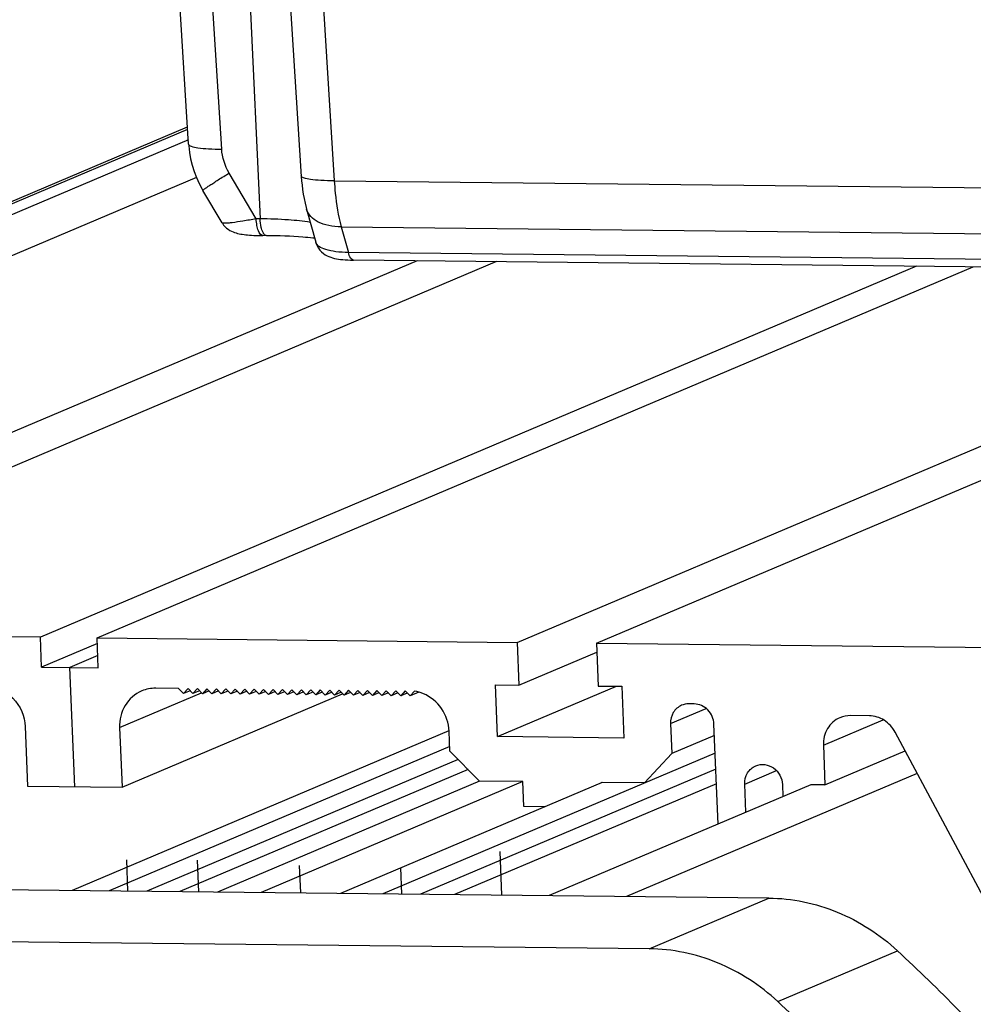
# Model space of a CAD drawing. Header units: millimetres. Extents: x 0 to 420, y 0 to 297.
# Tile 12 of 65: x 171 to 186, y 62 to 77. Entities that reach past the tile are written whole.
import ezdxf

# ---------------------------------------------------------------- set-up
doc = ezdxf.new("R2010")
doc.units = ezdxf.units.MM
doc.header["$LTSCALE"] = 23.1
doc.linetypes.add('CENTER', pattern=[0.6, 0.375, -0.075, 0.075, -0.075])
doc.layers.add('COMPONENTS', color=7, linetype='CONTINUOUS')

msp = doc.modelspace()

# ---------------------------------------------------------------- linework, layer by layer
at = {"layer": 'COMPONENTS', "color": 7, "linetype": 'CONTINUOUS'}
for p, q in [((174.00616, 75.34724), (173.51878, 83.08376)), ((174.53279, 75.26837), (174.04541, 83.00489)), ((175.29199, 82.86335), (175.79903, 74.83106)), ((175.8204, 82.7572), (176.32488, 74.76429)), ((174.75309, 82.56779), (175.14427, 74.15757)), ((155.14479, 67.6399), (173.98889, 75.62141)), ((155.31281, 67.67287), (173.99123, 75.58421)), ((174.00196, 75.41395), (155.71523, 67.66851)), ((174.13036, 74.81543), (157.21827, 67.65223)), ((175.08243, 74.15824), (174.65106, 74.88628)), ((176.32488, 74.76429), (195.1585, 74.56028)), ((174.53879, 74.09423), (174.23458, 74.60766)), ((175.88431, 74.31181), (176.03168, 73.78373)), ((175.14427, 74.15757), (175.08243, 74.15824)), ((176.43496, 74.03113), (176.54919, 73.62181)), ((176.43496, 74.03113), (195.25593, 73.82726)), ((175.24951, 73.88926), (175.18768, 73.88993)), ((195.35534, 73.4181), (176.54919, 73.62181)), ((177.64291, 73.48918), (163.69638, 67.58206)), ((178.90547, 73.47551), (164.95894, 67.56839)), ((185.594, 73.40306), (171.64747, 67.49594)), ((172.5493, 67.48617), (186.49583, 73.39329)), ((195.43984, 73.29641), (176.63368, 73.50012)), ((179.23783, 67.41372), (193.18436, 73.32084)), ((180.50038, 67.40004), (194.44691, 73.30716)), ((171.64747, 67.49594), (164.95894, 67.56839)), ((171.66665, 67.02098), (171.64747, 67.49594)), ((172.56848, 67.01121), (172.5493, 67.48617)), ((172.5493, 67.48617), (179.23783, 67.41372)), ((179.23783, 67.41372), (179.26532, 66.73295)), ((172.55292, 67.39636), (171.66665, 67.02098)), ((179.26532, 66.73295), (180.5061, 67.25848)), ((180.50038, 67.40004), (180.52788, 66.71927)), ((180.50038, 67.40004), (186.97849, 67.32987)), ((172.5607, 67.20379), (172.11757, 67.0161)), ((171.66665, 67.02098), (172.56848, 67.01121)), ((172.1943, 65.11627), (172.11757, 67.0161)), ((173.84705, 66.68086), (173.48309, 66.6848)), ((173.9254, 66.60089), (173.84705, 66.68086)), ((173.99736, 66.67923), (173.9254, 66.60089)), ((174.0305, 66.6454), (173.9254, 66.60089)), ((174.07571, 66.59926), (173.99736, 66.67923)), ((174.14766, 66.67761), (174.07571, 66.59926)), ((174.1808, 66.64377), (174.07571, 66.59926)), ((174.22601, 66.59763), (174.14766, 66.67761)), ((174.29797, 66.67598), (174.22601, 66.59763)), ((174.33111, 66.64215), (174.22601, 66.59763)), ((174.37631, 66.596), (174.29797, 66.67598)), ((174.44827, 66.67435), (174.37631, 66.596)), ((174.48141, 66.64052), (174.37631, 66.596)), ((174.52662, 66.59438), (174.44827, 66.67435)), ((174.59857, 66.67272), (174.52662, 66.59438)), ((174.63172, 66.63889), (174.52662, 66.59438)), ((174.67692, 66.59275), (174.59857, 66.67272)), ((174.74888, 66.67109), (174.67692, 66.59275)), ((174.78202, 66.63726), (174.67692, 66.59275)), ((174.82723, 66.59112), (174.74888, 66.67109)), ((174.89918, 66.66947), (174.82723, 66.59112)), ((174.93233, 66.63563), (174.82723, 66.59112)), ((174.97753, 66.58949), (174.89918, 66.66947)), ((175.04949, 66.66784), (174.97753, 66.58949)), ((175.08263, 66.63401), (174.97753, 66.58949)), ((175.12783, 66.58786), (175.04949, 66.66784)), ((175.19979, 66.66621), (175.12783, 66.58786)), ((175.23293, 66.63238), (175.12783, 66.58786)), ((175.27814, 66.58624), (175.19979, 66.66621)), ((175.35009, 66.66458), (175.27814, 66.58624)), ((175.38324, 66.63075), (175.27814, 66.58624)), ((175.42844, 66.58461), (175.35009, 66.66458)), ((175.5004, 66.66295), (175.42844, 66.58461)), ((175.53354, 66.62912), (175.42844, 66.58461)), ((175.57875, 66.58298), (175.5004, 66.66295)), ((175.6507, 66.66132), (175.57875, 66.58298)), ((175.68385, 66.62749), (175.57875, 66.58298)), ((175.72905, 66.58135), (175.6507, 66.66132)), ((175.80101, 66.6597), (175.72905, 66.58135)), ((175.83415, 66.62587), (175.72905, 66.58135)), ((175.87936, 66.57972), (175.80101, 66.6597)), ((175.95131, 66.65807), (175.87936, 66.57972)), ((175.98445, 66.62424), (175.87936, 66.57972)), ((176.02966, 66.57809), (175.95131, 66.65807)), ((176.10161, 66.65644), (176.02966, 66.57809)), ((176.13476, 66.62261), (176.02966, 66.57809)), ((176.17996, 66.57647), (176.10161, 66.65644)), ((176.25192, 66.65481), (176.17996, 66.57647)), ((176.28506, 66.62098), (176.17996, 66.57647)), ((176.33027, 66.57484), (176.25192, 66.65481)), ((176.40222, 66.65318), (176.33027, 66.57484)), ((176.48057, 66.57321), (176.40222, 66.65318)), ((176.55253, 66.65156), (176.48057, 66.57321)), ((176.63088, 66.57158), (176.55253, 66.65156)), ((176.70283, 66.64993), (176.63088, 66.57158)), ((176.78118, 66.56995), (176.70283, 66.64993)), ((176.85314, 66.6483), (176.78118, 66.56995)), ((176.93148, 66.56833), (176.85314, 66.6483)), ((177.00344, 66.64667), (176.93148, 66.56833)), ((177.08179, 66.5667), (177.00344, 66.64667)), ((177.15374, 66.64504), (177.08179, 66.5667)), ((177.23209, 66.56507), (177.15374, 66.64504)), ((177.30405, 66.64342), (177.23209, 66.56507)), ((177.3824, 66.56344), (177.30405, 66.64342)), ((177.45435, 66.64179), (177.3824, 66.56344)), ((177.5327, 66.56181), (177.45435, 66.64179)), ((177.60248, 66.63779), (177.5327, 66.56181)), ((177.6727, 66.62111), (177.5327, 66.56181)), ((178.92281, 65.91376), (178.88956, 66.73702)), ((178.88956, 66.73702), (179.26532, 66.73295)), ((178.92281, 65.91376), (180.81721, 66.71614)), ((180.52788, 66.71927), (180.90364, 66.7152)), ((180.90364, 66.7152), (180.93689, 65.89194)), ((172.90745, 66.05804), (174.21293, 66.61098)), ((172.94582, 65.10813), (176.45836, 66.59588)), ((176.42418, 66.61461), (176.33027, 66.57484)), ((176.58567, 66.61773), (176.48057, 66.57321)), ((176.73597, 66.6161), (176.63088, 66.57158)), ((176.88628, 66.61447), (176.78118, 66.56995)), ((177.03658, 66.61284), (176.93148, 66.56833)), ((177.18689, 66.61121), (177.08179, 66.5667)), ((177.33719, 66.60959), (177.23209, 66.56507)), ((177.4875, 66.60796), (177.3824, 66.56344)), ((181.67882, 66.12128), (182.24709, 66.36197)), ((182.05682, 66.43368), (181.96664, 66.43466)), ((184.1115, 65.77843), (185.06515, 66.18235)), ((184.84384, 66.24525), (184.54323, 66.2485)), ((171.40441, 66.07432), (171.44277, 65.12441)), ((178.15146, 66.005), (172.15375, 63.46464)), ((172.90745, 66.05804), (172.94582, 65.10813)), ((178.16585, 65.68458), (178.15307, 66.00122)), ((181.67882, 66.12128), (181.698, 65.64632)), ((182.43451, 64.52195), (182.37022, 66.11379)), ((180.93689, 65.89194), (178.92281, 65.91376)), ((182.37747, 65.93412), (181.698, 65.64632)), ((187.94879, 60.94348), (185.25362, 65.98623)), ((178.163, 65.75526), (172.73993, 63.45829)), ((178.16585, 65.68458), (178.63595, 65.20474)), ((184.1115, 65.77843), (184.13708, 65.14515)), ((184.13708, 65.14515), (185.41407, 65.68603)), ((178.29691, 65.55081), (173.34115, 63.45178)), ((182.38888, 65.65173), (177.09875, 63.41108)), ((181.26627, 65.17625), (181.698, 65.64632)), ((178.45513, 65.38931), (173.86721, 63.44608)), ((182.39925, 65.39497), (177.69997, 63.40456)), ((182.85949, 65.15899), (183.36692, 65.37391)), ((185.60471, 65.32933), (180.9766, 63.36907)), ((171.44277, 65.12441), (172.94582, 65.10813)), ((178.63595, 65.20474), (174.46843, 63.43957)), ((179.32735, 65.19725), (175.15983, 63.43208)), ((180.5899, 65.18358), (176.42238, 63.4184)), ((182.40858, 65.16388), (178.24106, 63.3987)), ((179.32735, 65.19725), (178.63595, 65.20474)), ((179.34333, 64.80145), (179.32735, 65.19725)), ((183.91162, 65.14759), (179.74411, 63.38242)), ((181.26627, 65.17625), (180.57487, 65.18374)), ((182.87764, 64.70965), (182.85949, 65.15899)), ((183.46071, 65.15248), (183.46849, 64.9599)), ((184.13708, 65.14515), (183.91162, 65.14759)), ((179.67914, 64.79782), (179.34333, 64.80145)), ((183.24271, 63.34452), (152.79805, 63.6743)), ((181.33601, 62.53693), (183.24271, 63.34452)), ((181.33601, 62.53693), (150.89135, 62.8667)), ((183.38524, 61.69728), (185.29194, 62.50488))]:
    msp.add_line(p, q, dxfattribs=at)
at = {"layer": 'COMPONENTS', "color": 2, "linetype": 'CENTER'}
for p, q in [((178.99259, 63.39056), (178.96452, 64.08558)), ((173.04054, 63.45503), (173.02046, 63.95216)), ((174.16782, 63.44282), (174.14749, 63.94628)), ((175.79111, 63.42524), (175.77352, 63.86062)), ((177.39936, 63.40782), (177.38235, 63.82895))]:
    msp.add_line(p, q, dxfattribs=at)
at = {"layer": 'COMPONENTS', "color": 7, "linetype": 'CONTINUOUS'}
for points in [[(174.00616, 75.34724), (174.00834, 75.31713), (174.01999, 75.21435), (174.0381, 75.11243), (174.0626, 75.0117), (174.09339, 74.91255), (174.13034, 74.81549), (174.17329, 74.72089), (174.22212, 74.62905), (174.23458, 74.60766)], [(175.79903, 74.83106), (175.8044, 74.76276), (175.81148, 74.69338), (175.82044, 74.62291), (175.83141, 74.55164), (175.8445, 74.47993), (175.85989, 74.40792), (175.87781, 74.33565), (175.8844, 74.3115)], [(174.53819, 74.09525), (174.54385, 74.08604), (174.56415, 74.0576), (174.58655, 74.03217), (174.6105, 74.00984), (174.63581, 73.9903), (174.66195, 73.97357), (174.68784, 73.95981), (174.71295, 73.94868), (174.73759, 73.93954), (174.76198, 73.93193), (174.78605, 73.9256), (174.81017, 73.92021), (174.83509, 73.91546), (174.86104, 73.91124), (174.88804, 73.90749), (174.91632, 73.90413), (174.94578, 73.90117), (174.97655, 73.89855), (175.00895, 73.89626), (175.04303, 73.89428), (175.07874, 73.89264), (175.11626, 73.89134), (175.1556, 73.8904), (175.18769, 73.88993)], [(176.03164, 73.78388), (176.03799, 73.76363), (176.05349, 73.7266), (176.07302, 73.69213), (176.09629, 73.66038), (176.12276, 73.63181), (176.15102, 73.60732), (176.18047, 73.58666), (176.2108, 73.5694), (176.24091, 73.55549), (176.27026, 73.54446), (176.29947, 73.53549), (176.32921, 73.52805), (176.35959, 73.52185), (176.39108, 73.51662), (176.42469, 73.51214), (176.46069, 73.50834), (176.49925, 73.50523), (176.54093, 73.50278), (176.58592, 73.50106), (176.63374, 73.50012)]]:
    msp.add_lwpolyline(points, dxfattribs=at)
for centre, radius, start, end in [((175.5608, 70.14641), 3.72761, 83.005236, 83.489113), ((165.87428, 41.57838), 28.54758, 41.68247, 47.141812), ((163.96757, 40.77078), 28.54758, 41.68247, 47.141812)]:
    msp.add_arc(centre, radius, start, end, dxfattribs=at)
for points, knots in [([(174.00616, 75.34724), (174.00722, 75.33024), (174.06915, 75.30102), (174.16843, 75.28466), (174.33664, 75.26915), (174.46213, 75.26785), (174.53279, 75.26837)], [0, 0, 0, 0, 0.09412493, 0.29896419, 0.60939323, 1, 1, 1, 1]), ([(174.23458, 74.60765), (174.23291, 74.61047), (174.24676, 74.62102), (174.26267, 74.63588), (174.30016, 74.66182), (174.34743, 74.69433), (174.40886, 74.73449), (174.51082, 74.79974), (174.59313, 74.85078), (174.65106, 74.88628)], [0, 0, 0, 0, 0.01954978, 0.07236156, 0.15836117, 0.27569266, 0.4219885, 0.59415618, 1, 1, 1, 1]), ([(176.32488, 74.76429), (176.25421, 74.76376), (176.12873, 74.76504), (175.96051, 74.78052), (175.86124, 74.79687), (175.79931, 74.82607), (175.79825, 74.84306)], [0, 0, 0, 0, 0.39061913, 0.7010584, 0.90589057, 1, 1, 1, 1]), ([(176.32488, 74.76429), (176.32848, 74.69845), (176.34755, 74.45189), (176.38767, 74.20628), (176.43496, 74.03113)], [0, 0, 0, 0, 0.2665554, 1, 1, 1, 1]), ([(176.43496, 74.03113), (176.3683, 74.03101), (176.24259, 74.04167), (176.07393, 74.09531), (175.94603, 74.18434), (175.89632, 74.26901), (175.8844, 74.3115)], [0, 0, 0, 0, 0.30399436, 0.57091452, 0.79875638, 1, 1, 1, 1]), ([(175.08243, 74.15824), (175.01245, 74.14473), (174.88585, 74.12176), (174.73634, 74.0992), (174.64121, 74.0893), (174.5906, 74.08628), (174.55964, 74.0875), (174.54087, 74.09073), (174.53817, 74.09529)], [0, 0, 0, 0, 0.38792846, 0.70096299, 0.82059454, 0.91143269, 0.97117864, 1, 1, 1, 1]), ([(175.18768, 73.88996), (175.1531, 73.8904), (175.11306, 73.96584), (175.09153, 74.05622), (175.08407, 74.12292), (175.08243, 74.15824)], [0, 0, 0, 0, 0.34659249, 0.64553232, 1, 1, 1, 1]), ([(175.17313, 73.9834), (175.16901, 73.99582), (175.15327, 74.0527), (175.1464, 74.11175), (175.14427, 74.15757)], [0, 0, 0, 0, 0.22197251, 1, 1, 1, 1]), ([(175.9441, 74.10014), (175.82947, 74.12058), (175.56266, 74.14674), (175.29531, 74.15593), (175.14427, 74.15757)], [0, 0, 0, 0, 0.43530211, 1, 1, 1, 1]), ([(175.19995, 73.92492), (175.19735, 73.92889), (175.18644, 73.94742), (175.17841, 73.96752), (175.17313, 73.9834)], [0, 0, 0, 0, 0.22123141, 1, 1, 1, 1]), ([(175.24951, 73.88927), (175.24514, 73.88932), (175.22417, 73.89342), (175.20898, 73.91111), (175.19995, 73.92492)], [0, 0, 0, 0, 0.20970984, 1, 1, 1, 1]), ([(175.98348, 73.84998), (175.93135, 73.85593), (175.68732, 73.87889), (175.4421, 73.88717), (175.24951, 73.88926)], [0, 0, 0, 0, 0.21408851, 1, 1, 1, 1]), ([(176.54919, 73.62181), (176.48228, 73.62219), (176.36069, 73.62851), (176.20163, 73.65959), (176.08822, 73.70471), (176.03892, 73.75784), (176.03164, 73.78387)], [0, 0, 0, 0, 0.35533417, 0.64500965, 0.85643827, 1, 1, 1, 1]), ([(176.63368, 73.50014), (176.6146, 73.50038), (176.57111, 73.5423), (176.55734, 73.59058), (176.54919, 73.62181)], [0, 0, 0, 0, 0.37157662, 1, 1, 1, 1]), ([(170.77762, 66.71411), (170.93512, 66.7124), (171.26234, 66.5646), (171.39782, 66.23747), (171.40441, 66.07432)], [0, 0, 0, 0, 0.49101283, 1, 1, 1, 1]), ([(173.25908, 66.64086), (173.15174, 66.59539), (172.95948, 66.42613), (172.90256, 66.17914), (172.90745, 66.05804)], [0, 0, 0, 0, 0.49027113, 1, 1, 1, 1]), ([(178.15307, 66.00122), (178.14796, 66.12762), (178.06507, 66.38102), (177.85767, 66.54803), (177.74315, 66.59673)], [0, 0, 0, 0, 0.5041196, 1, 1, 1, 1]), ([(181.85476, 66.41274), (181.80106, 66.39003), (181.70485, 66.3054), (181.67637, 66.18185), (181.67882, 66.12128)], [0, 0, 0, 0, 0.49024924, 1, 1, 1, 1]), ([(182.37022, 66.11379), (182.36692, 66.19536), (182.29917, 66.35891), (182.13557, 66.43283), (182.05682, 66.43368)], [0, 0, 0, 0, 0.50898613, 1, 1, 1, 1]), ([(184.37541, 66.21562), (184.29487, 66.18155), (184.15055, 66.05461), (184.10783, 65.86929), (184.1115, 65.77843)], [0, 0, 0, 0, 0.49024924, 1, 1, 1, 1]), ([(185.25362, 65.98623), (185.21344, 66.06141), (185.0956, 66.19206), (184.92608, 66.24435), (184.84384, 66.24525)], [0, 0, 0, 0, 0.5089526, 1, 1, 1, 1]), ([(182.85949, 65.15899), (182.85705, 65.21954), (182.8855, 65.34301), (182.9816, 65.42764), (183.03525, 65.45037)], [0, 0, 0, 0, 0.50979341, 1, 1, 1, 1]), ([(183.03525, 65.45037), (183.12247, 65.48734), (183.35458, 65.45665), (183.45667, 65.25254), (183.46071, 65.15248)], [0, 0, 0, 0, 0.48611056, 1, 1, 1, 1]), ([(183.24271, 63.34452), (183.61317, 63.34051), (184.36844, 63.18296), (185.01305, 62.76359), (185.29194, 62.50488)], [0, 0, 0, 0, 0.49339095, 1, 1, 1, 1]), ([(183.38524, 61.69728), (183.10634, 61.95599), (182.46173, 62.37537), (181.70647, 62.53292), (181.33601, 62.53693)], [0, 0, 0, 0, 0.50660905, 1, 1, 1, 1])]:
    msp.add_open_spline(points, degree=3, knots=knots, dxfattribs=at)
for points in [[(174.65106, 74.88628), (174.5831, 75.00099), (174.54117, 75.13531), (174.53279, 75.26837)], [(173.48309, 66.6848), (173.407, 66.68563), (173.32915, 66.67053), (173.25908, 66.64086)], [(177.74315, 66.59673), (177.6982, 66.61584), (177.65085, 66.63099), (177.60248, 66.63779)], [(181.96664, 66.43466), (181.92864, 66.43507), (181.88976, 66.42755), (181.85476, 66.41274)], [(184.54323, 66.2485), (184.48623, 66.24912), (184.42791, 66.23783), (184.37541, 66.21562)]]:
    msp.add_open_spline(points, degree=3, dxfattribs=at)

doc.saveas('drawing.dxf')
